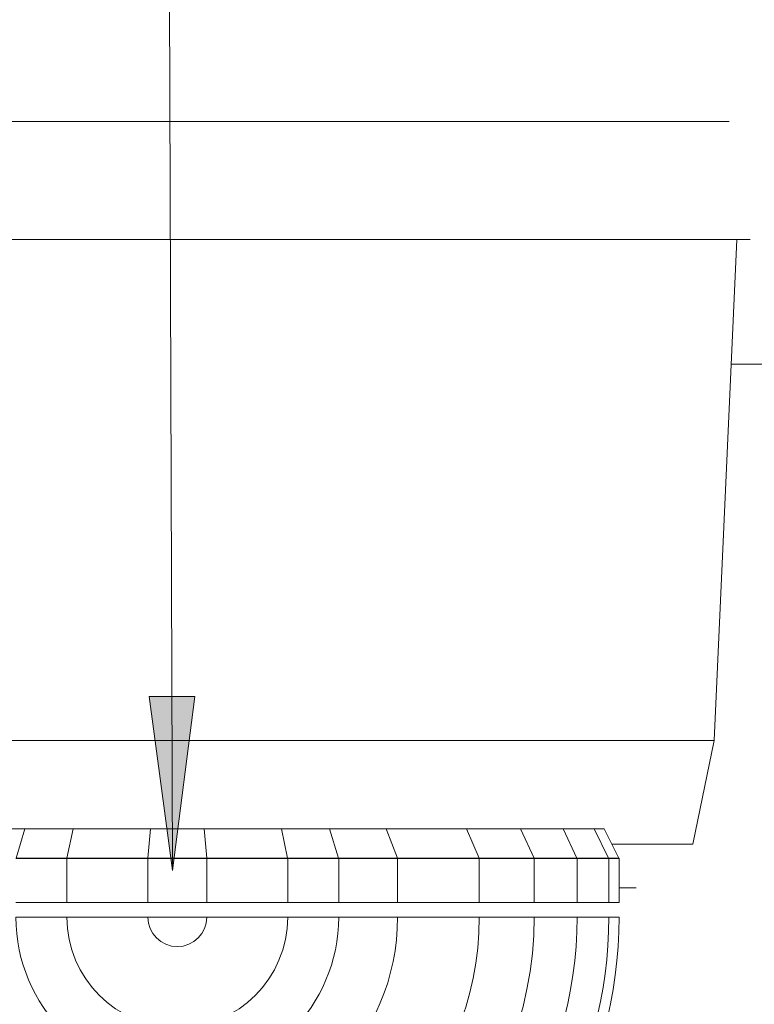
# Model space of a CAD drawing. Header units: metres. Extents: x -10.1 to 50.7, y -18 to 8.5.
# Tile 69 of 109: x 21.771 to 22.088, y 0.324 to 0.749. Entities that reach past the tile are written whole.
import ezdxf

# ---------------------------------------------------------------- set-up
doc = ezdxf.new("R2010")
doc.units = ezdxf.units.M
for name, color, linetype, lineweight in [('A-ANNO-KEYN', 231, 'Continuous', 9), ('A-WALL-PATT', 111, 'Continuous', 35), ('P-SANR-FIXT', 6, 'Continuous', 18)]:
    doc.layers.add(name, color=color, linetype=linetype, lineweight=lineweight)

# ---------------------------------------------------------------- blocks, each defined once
blk = doc.blocks.new('M_Toilet-Domestic-3D - M_Toilet-Domestic-3D-V17-Vista F')
at = {"layer": 'P-SANR-FIXT'}
for p, q in [((13.27328077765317, 0.7048500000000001), (12.95578077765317, 0.7048500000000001)), ((12.95578077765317, 0.6540499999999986), (13.27328077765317, 0.6540499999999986)), ((13.34601714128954, 0.43815), (13.35583077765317, 0.6540499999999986)), ((12.95578077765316, 0.4381499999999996), (13.27328077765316, 0.4381499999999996)), ((13.27328077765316, 0.4381499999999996), (13.34601714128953, 0.4381499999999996)), ((13.33687246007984, 0.3934759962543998), (13.34601714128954, 0.43815)), ((13.0244336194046, 0.40005), (13.04883976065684, 0.40005)), ((13.04498083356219, 0.3873499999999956), (13.04883976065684, 0.40005)), ((13.04883976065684, 0.40005), (13.06963169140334, 0.40005)), ((13.06696549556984, 0.3873499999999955), (13.06963169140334, 0.40005)), ((13.06963169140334, 0.40005), (13.10295045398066, 0.40005)), ((13.10184228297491, 0.3873499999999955), (13.10295045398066, 0.40005)), ((13.10295045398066, 0.40005), (13.12611110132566, 0.40005)), ((13.12721927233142, 0.3873499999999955), (13.12611110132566, 0.40005)), ((13.12611110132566, 0.40005), (13.15942986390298, 0.40005)), ((13.16209605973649, 0.3873499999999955), (13.15942986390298, 0.40005)), ((13.15942986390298, 0.40005), (13.18022179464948, 0.40005)), ((13.18408072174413, 0.3873499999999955), (13.18022179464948, 0.40005)), ((13.18022179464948, 0.40005), (13.20462793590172, 0.40005)), ((13.20947050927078, 0.3873499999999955), (13.20462793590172, 0.40005)), ((13.20462793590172, 0.40005), (13.23923535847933, 0.40005)), ((13.24470474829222, 0.3873499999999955), (13.23923535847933, 0.40005)), ((13.23923535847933, 0.40005), (13.26257773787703, 0.40005)), ((13.26838962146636, 0.3873499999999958), (13.26257773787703, 0.40005)), ((13.26257773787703, 0.40005), (13.28087777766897, 0.40005)), ((13.2868773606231, 0.3873499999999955), (13.28087777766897, 0.40005)), ((13.28087777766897, 0.40005), (13.29432584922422, 0.40005)), ((13.30053876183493, 0.3873499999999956), (13.29432584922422, 0.40005)), ((13.29432584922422, 0.40005), (13.29865652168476, 0.40005)), ((13.304965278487, 0.3873499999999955), (13.29865652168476, 0.40005)), ((13.30205791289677, 0.3934759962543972), (13.33687246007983, 0.3934759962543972)), ((13.06693781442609, 0.3872181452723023), (13.04494076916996, 0.3872181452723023)), ((13.04498083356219, 0.3873499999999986), (13.06693781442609, 0.3873499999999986)), ((13.06693781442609, 0.3873499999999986), (13.10183077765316, 0.3873499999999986)), ((13.10183077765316, 0.3872181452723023), (13.06693781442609, 0.3872181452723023)), ((13.06693781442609, 0.3682999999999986), (13.06693781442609, 0.3872181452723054)), ((13.12723077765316, 0.3872181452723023), (13.10183077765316, 0.3872181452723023)), ((13.10183077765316, 0.3682999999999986), (13.10183077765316, 0.3872181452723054)), ((13.10184228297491, 0.3873499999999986), (13.12721927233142, 0.3873499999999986)), ((13.12723077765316, 0.3873499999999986), (13.16212374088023, 0.3873499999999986)), ((13.16212374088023, 0.3872181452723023), (13.12723077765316, 0.3872181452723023)), ((13.12723077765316, 0.3682999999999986), (13.12723077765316, 0.3872181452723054)), ((13.16212374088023, 0.3873499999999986), (13.18408072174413, 0.3873499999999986)), ((13.18412078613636, 0.3872181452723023), (13.16212374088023, 0.3872181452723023)), ((13.16212374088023, 0.3682999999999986), (13.16212374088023, 0.3872181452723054)), ((13.18412078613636, 0.3873499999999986), (13.20947050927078, 0.3873499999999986)), ((13.20952078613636, 0.3872181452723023), (13.18412078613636, 0.3872181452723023)), ((13.18412078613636, 0.3682999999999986), (13.18412078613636, 0.3872181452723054)), ((13.20952078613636, 0.3873499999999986), (13.24470474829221, 0.3873499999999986)), ((13.24476153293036, 0.3872181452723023), (13.20952078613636, 0.3872181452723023)), ((13.20952078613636, 0.3682999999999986), (13.20952078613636, 0.3872181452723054)), ((13.24476153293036, 0.3873499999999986), (13.26844996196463, 0.3873499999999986)), ((13.26844996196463, 0.3872181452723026), (13.24476153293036, 0.387218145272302)), ((13.24476153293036, 0.3682999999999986), (13.24476153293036, 0.3872181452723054)), ((13.26844996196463, 0.3873499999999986), (13.2868773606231, 0.3873499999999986)), ((13.28693964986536, 0.3872181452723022), (13.26844996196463, 0.3872181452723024)), ((13.26844996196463, 0.3682999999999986), (13.26844996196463, 0.3872181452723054)), ((13.28693964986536, 0.3873499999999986), (13.30053876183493, 0.3873499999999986)), ((13.30060326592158, 0.3872181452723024), (13.28693964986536, 0.3872181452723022)), ((13.28693964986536, 0.3682999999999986), (13.28693964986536, 0.3872181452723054)), ((13.30060326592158, 0.3873499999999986), (13.30503077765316, 0.3873499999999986)), ((13.30503077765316, 0.3872181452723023), (13.30060326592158, 0.3872181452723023)), ((13.30060326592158, 0.3682999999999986), (13.30060326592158, 0.3872181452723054)), ((13.30503077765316, 0.3682999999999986), (13.30503077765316, 0.3873499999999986)), ((13.06693781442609, 0.3682999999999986), (13.04494076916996, 0.3682999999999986)), ((13.10183077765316, 0.3682999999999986), (13.06693781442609, 0.3682999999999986)), ((13.12723077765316, 0.3682999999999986), (13.10183077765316, 0.3682999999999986)), ((13.16212374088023, 0.3682999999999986), (13.12723077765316, 0.3682999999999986)), ((13.18412078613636, 0.3682999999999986), (13.16212374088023, 0.3682999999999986)), ((13.20952078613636, 0.3682999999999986), (13.18412078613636, 0.3682999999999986)), ((13.24476153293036, 0.3682999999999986), (13.20952078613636, 0.3682999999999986)), ((13.26844996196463, 0.3682999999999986), (13.24476153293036, 0.3682999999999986)), ((13.28693964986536, 0.3682999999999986), (13.26844996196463, 0.3682999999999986)), ((13.30060326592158, 0.3682999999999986), (13.28693964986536, 0.3682999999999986)), ((13.30503077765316, 0.3682999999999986), (13.30060326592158, 0.3682999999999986)), ((13.04494076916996, 0.3619499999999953), (13.06693781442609, 0.3619499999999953)), ((13.06693781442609, 0.3619499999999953), (13.10183077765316, 0.3619499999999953)), ((13.10183077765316, 0.3619499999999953), (13.11453077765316, 0.3619499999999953)), ((13.11453077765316, 0.3619499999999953), (13.12723077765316, 0.3619499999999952)), ((13.12723077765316, 0.3619499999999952), (13.16212374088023, 0.3619499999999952)), ((13.16212374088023, 0.3619499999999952), (13.18412078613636, 0.3619499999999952)), ((13.18412078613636, 0.3619499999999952), (13.20952078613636, 0.3619499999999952)), ((13.20952078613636, 0.3619499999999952), (13.24476153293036, 0.3619499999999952)), ((13.24476153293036, 0.3619499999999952), (13.26844996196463, 0.3619499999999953)), ((13.26844996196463, 0.3619499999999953), (13.28693964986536, 0.3619499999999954)), ((13.28693964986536, 0.3619499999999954), (13.30060326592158, 0.3619499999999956)), ((13.30060326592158, 0.3619499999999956), (13.30503077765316, 0.3619499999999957))]:
    blk.add_line(p, q, dxfattribs=at)
at = {"layer": 'P-SANR-FIXT', "flags": 128}
for points in [[(13.35244894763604, 0.7048500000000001), (13.35238562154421, 0.7048500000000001), (13.35219574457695, 0.7048500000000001), (13.35187962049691, 0.7048500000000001), (13.35143775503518, 0.7048500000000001), (13.35087085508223, 0.7048500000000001), (13.35017982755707, 0.7048500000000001), (13.34936577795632, 0.7048500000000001), (13.34843000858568, 0.7048500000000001), (13.34737401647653, 0.7048500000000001), (13.34619949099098, 0.7048500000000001), (13.34490831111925, 0.7048500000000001), (13.3435025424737, 0.7048500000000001), (13.34198443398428, 0.7048500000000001), (13.34035641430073, 0.7048500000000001), (13.33862108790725, 0.7048500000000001), (13.33678123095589, 0.7048500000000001), (13.33483978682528, 0.7048500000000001), (13.33279986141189, 0.7048500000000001), (13.33066471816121, 0.7048500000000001), (13.32843777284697, 0.7048500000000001), (13.32612258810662, 0.7048500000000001), (13.32372286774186, 0.7048500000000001), (13.32124245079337, 0.7048500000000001), (13.31868530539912, 0.7048500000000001), (13.31605552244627, 0.7048500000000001), (13.31335730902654, 0.7048500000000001), (13.31059498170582, 0.7048500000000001), (13.30777295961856, 0.7048500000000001), (13.30489575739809, 0.7048500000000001), (13.30196797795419, 0.7048500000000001), (13.29899430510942, 0.7048500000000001), (13.29597949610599, 0.7048500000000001), (13.29292837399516, 0.7048500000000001), (13.28984581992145, 0.7048500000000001), (13.2867367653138, 0.7048500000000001), (13.28360618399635, 0.7048500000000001), (13.28045908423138, 0.7048500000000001), (13.27730050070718, 0.7048500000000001), (13.27413548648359, 0.7048500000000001), (13.27328077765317, 0.7048500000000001)], [(13.27328077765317, 0.6540499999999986), (13.27681264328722, 0.6540499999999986), (13.28033885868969, 0.6540499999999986), (13.28385378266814, 0.6540499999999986), (13.28735179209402, 0.6540499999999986), (13.29082729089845, 0.6540499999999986), (13.29427471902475, 0.6540499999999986), (13.29768856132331, 0.6540499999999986), (13.30106335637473, 0.6540499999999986), (13.30439370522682, 0.6540499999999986), (13.30767428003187, 0.6540499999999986), (13.31089983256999, 0.6540499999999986), (13.31406520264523, 0.6540499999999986), (13.31716532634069, 0.6540499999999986), (13.32019524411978, 0.6540499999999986), (13.32315010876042, 0.6540499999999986), (13.3260251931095, 0.6540499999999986), (13.3288158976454, 0.6540499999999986), (13.33151775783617, 0.6540499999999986), (13.33412645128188, 0.6540499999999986), (13.3366378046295, 0.6540499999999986), (13.3390478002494, 0.6540499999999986), (13.34135258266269, 0.6540499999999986), (13.34354846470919, 0.6540499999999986), (13.34563193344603, 0.6540499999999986), (13.34759965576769, 0.6540499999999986), (13.34944848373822, 0.6540499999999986), (13.35117545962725, 0.6540499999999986), (13.35277782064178, 0.6540499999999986), (13.35425300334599, 0.6540499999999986), (13.35559864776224, 0.6540499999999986), (13.35681260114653, 0.6540499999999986), (13.35789292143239, 0.6540499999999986), (13.35883788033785, 0.6540499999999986), (13.35964596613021, 0.6540499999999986), (13.3603158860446, 0.6540499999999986), (13.36084656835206, 0.6540499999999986), (13.36123716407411, 0.6540499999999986), (13.36148704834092, 0.6540499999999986), (13.36159582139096, 0.6540499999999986), (13.36160096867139, 0.6540499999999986)], [(13.30527607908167, 0.3746499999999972), (13.30614624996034, 0.3746499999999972), (13.30696384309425, 0.3746499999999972), (13.30772755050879, 0.3746499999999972), (13.30843615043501, 0.3746499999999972), (13.3090885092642, 0.3746499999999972), (13.30968358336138, 0.3746499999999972), (13.31022042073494, 0.3746499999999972), (13.31069816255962, 0.3746499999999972), (13.31111604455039, 0.3746499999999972), (13.31147339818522, 0.3746499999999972), (13.31176965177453, 0.3746499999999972), (13.31200433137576, 0.3746499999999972), (13.31217706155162, 0.3746499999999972), (13.31228756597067, 0.3746499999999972), (13.31233566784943, 0.3746499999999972), (13.3123379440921, 0.3746499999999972)]]:
    blk.add_lwpolyline(points, dxfattribs=at)
at = {"layer": 'P-SANR-FIXT'}
for centre, radius, start, end in [((13.11453077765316, 0.3619499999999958), 0.1539191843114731, 180.0000000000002, 1.017777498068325e-13), ((13.11453077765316, 0.3619499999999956), 0.1302307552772, 180.0000000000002, 1.017777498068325e-13), ((13.11453077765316, 0.3619499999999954), 0.0949900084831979, 180.0000000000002, 1.017777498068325e-13), ((13.11453077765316, 0.3619499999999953), 0.0695900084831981, 180.0000000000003, 1.017777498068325e-13), ((13.11453077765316, 0.3619499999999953), 0.04759296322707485, 180.0000000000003, 1.017777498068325e-13), ((13.11453077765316, 0.3619499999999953), 0.0127000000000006, 180.0000000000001, 5.088887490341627e-14), ((13.11453077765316, 0.3619499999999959), 0.1724088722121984, 294.3226458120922, 8.587497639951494e-14), ((13.11453077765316, 0.3619499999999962), 0.1860724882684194, 300.6272008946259, 8.905553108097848e-14), ((13.11453077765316, 0.3619499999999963), 0.1905000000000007, 300.3809952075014, 1.017777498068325e-13)]:
    blk.add_arc(centre, radius, start, end, dxfattribs=at)

msp = doc.modelspace()

# ---------------------------------------------------------------- hatches: boundary and pattern name
at = {"layer": 'A-ANNO-KEYN'}
msp.add_hatch(color=256, dxfattribs=at).paths.add_polyline_path([(21.83723978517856, 0.3820883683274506), (21.8468702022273, 0.4571200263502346), (21.82712243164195, 0.4570559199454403)], flags=0)
at = {"layer": 'A-WALL-PATT', "lineweight": 18}
h = msp.add_hatch(dxfattribs=at)
h.set_pattern_fill('FP_16', color=256, style=0, pattern_type=2)
h.set_pattern_definition([(0, (16.865, -0.3), (0, 0.3), []), (90, (16.865, -0.3), (-0.6, 3.673940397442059e-17), [])])
h.paths.add_polyline_path([(23.9987387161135, 0), (24.32320312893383, 0), (24.32320312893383, 1.8), (23.36320312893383, 1.8), (23.36335982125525, 0.7046820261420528), (23.40478809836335, 0.7010575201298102), (23.40728873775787, 0.707942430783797), (23.41750516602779, 0.7079224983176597), (23.42051702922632, 0.6996814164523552), (23.46776617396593, 0.6955299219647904), (23.47422191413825, 0.6918026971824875), (23.47678930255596, 0.6844733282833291), (23.47685468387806, 0.6594932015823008), (23.47683988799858, 0.4307508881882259), (23.47678577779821, 0.415683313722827), (23.47422191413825, 0.4086391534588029), (23.46772998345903, 0.4048910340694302), (23.46483881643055, 0.4043709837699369), (23.46473628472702, 0.389999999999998), (23.4474576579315, 0.389999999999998), (23.44745515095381, 0.3163820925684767), (23.38473720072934, 0.3163820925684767), (23.38473705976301, 0.389999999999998), (23.36737796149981, 0.389999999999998), (23.36737796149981, 0.3961113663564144), (23.36320312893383, 0.3956382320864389), (23.36320312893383, 0.1999999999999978), (23.34320312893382, 0.2002216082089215), (23.34320312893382, 1.8), (22.37945312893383, 1.8), (22.37960982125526, 0.7146820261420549), (22.42103809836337, 0.7110575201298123), (22.42353873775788, 0.7179424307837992), (22.4337551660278, 0.7179224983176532), (22.43676702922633, 0.7096814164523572), (22.48401617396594, 0.7055299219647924), (22.49057458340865, 0.7015379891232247), (22.49303577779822, 0.6947585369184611), (22.49310468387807, 0.669493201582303), (22.49308988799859, 0.440750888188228), (22.49303577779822, 0.425683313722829), (22.49047191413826, 0.418639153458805), (22.48397998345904, 0.4148910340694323), (22.48108881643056, 0.4143709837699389), (22.48098628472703, 0.4), (22.46370765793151, 0.4), (22.46370515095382, 0.3263820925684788), (22.40098720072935, 0.3263820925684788), (22.40098630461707, 0.4), (22.38362796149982, 0.4), (22.38362796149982, 0.4061113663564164), (22.37945312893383, 0.4056382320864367), (22.37945312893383, 0), (22.71530046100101, 0), (22.7368887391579, 0.197892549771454), (22.72331170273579, 0.2063749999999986), (22.70673923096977, 0.219358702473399), (22.69047279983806, 0.2356251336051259), (22.67628567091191, 0.2537336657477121), (22.6634586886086, 0.2754778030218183), (22.65445295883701, 0.2959719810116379), (22.64790550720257, 0.3174199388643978), (22.6439207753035, 0.3395214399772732), (22.64256409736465, 0.3619499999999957), (23.02356409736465, 0.3619499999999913), (23.02217513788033, 0.3389877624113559), (23.01777990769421, 0.3155625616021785), (23.01118469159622, 0.2943977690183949), (23.00174347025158, 0.2734202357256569), (22.98984252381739, 0.2537336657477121), (22.97565539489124, 0.2356251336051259), (22.95938896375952, 0.219358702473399), (22.94128043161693, 0.2051715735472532), (22.9292394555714, 0.1978925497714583), (22.95082770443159, 2.685530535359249e-07), (23.69321082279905, 2.685530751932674e-07), (23.71479907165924, 0.1978925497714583), (23.70122203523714, 0.2063749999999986), (23.68464956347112, 0.219358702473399), (23.6683831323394, 0.2356251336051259), (23.65419600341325, 0.2537336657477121), (23.64136902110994, 0.2754778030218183), (23.63236329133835, 0.2959719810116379), (23.62581583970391, 0.3174199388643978), (23.62183110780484, 0.3395214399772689), (23.62047442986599, 0.3619499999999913), (24.00147442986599, 0.3619499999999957), (24.00008547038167, 0.3389877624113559), (23.99569024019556, 0.3155625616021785), (23.98891587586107, 0.2939997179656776), (23.97965380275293, 0.2734202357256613), (23.96775285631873, 0.2537336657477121), (23.95356572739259, 0.2356251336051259), (23.93729929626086, 0.219358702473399), (23.91722852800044, 0.2039853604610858), (23.90714978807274, 0.1978925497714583), (23.92873806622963, 0)], flags=0)
h.paths.add_polyline_path([(25.13988134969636, 0), (25.3081531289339, 0), (25.3081531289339, 1.8), (24.34320312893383, 1.8), (24.34335982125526, 0.7046820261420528), (24.38478809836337, 0.7010575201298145), (24.38728873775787, 0.707942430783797), (24.3975051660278, 0.7079224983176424), (24.40051702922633, 0.6996814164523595), (24.44776617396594, 0.6955299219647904), (24.45422191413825, 0.6918026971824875), (24.45678930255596, 0.6844733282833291), (24.45685667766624, 0.6578046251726), (24.45683988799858, 0.4307508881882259), (24.45678577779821, 0.415683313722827), (24.45422191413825, 0.4086391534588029), (24.44704475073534, 0.4048310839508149), (24.44483881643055, 0.4043709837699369), (24.44473628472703, 0.389999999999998), (24.42745765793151, 0.389999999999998), (24.42745515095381, 0.3163820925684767), (24.36473720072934, 0.3163820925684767), (24.36473705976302, 0.389999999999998), (24.34737796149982, 0.389999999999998), (24.34737796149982, 0.3961113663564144), (24.34320312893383, 0.3956382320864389), (24.34320312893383, 0), (24.67321082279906, 2.685530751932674e-07), (24.69479907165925, 0.1978925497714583), (24.68275809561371, 0.2051715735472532), (24.66464956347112, 0.219358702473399), (24.6483831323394, 0.2356251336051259), (24.63419600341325, 0.2537336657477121), (24.62136902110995, 0.2754778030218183), (24.61236329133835, 0.2959719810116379), (24.60581583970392, 0.3174199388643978), (24.60183110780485, 0.3395214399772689), (24.600474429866, 0.3619499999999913), (24.98147442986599, 0.3619499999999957), (24.98008547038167, 0.3389877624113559), (24.97569024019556, 0.3155625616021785), (24.96891587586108, 0.293999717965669), (24.95965380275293, 0.2734202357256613), (24.94775285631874, 0.2537336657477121), (24.93356572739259, 0.2356251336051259), (24.91729929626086, 0.219358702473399), (24.89919076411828, 0.2051715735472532), (24.88714978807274, 0.1978925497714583), (24.90873806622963, 0), (24.97686097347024, 0)], flags=0)
h.paths.add_polyline_path([(21.9536140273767, 0.0317506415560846), (21.95361409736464, 0.03174999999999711), (21.9526391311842, 0.04712128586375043)], flags=0)
h.paths.add_polyline_path([(21.38937045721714, 0), (21.721550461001, 0), (21.74313873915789, 0.1978925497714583), (21.72956170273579, 0.2063749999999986), (21.71298923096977, 0.219358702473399), (21.69672279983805, 0.2356251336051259), (21.6825356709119, 0.2537336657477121), (21.66970868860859, 0.2754778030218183), (21.660702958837, 0.2959719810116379), (21.65394182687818, 0.3185859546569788), (21.65017077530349, 0.3395214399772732), (21.64881409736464, 0.3619499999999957), (22.02981409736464, 0.3619499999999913), (22.02842513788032, 0.3389877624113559), (22.02402990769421, 0.3155625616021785), (22.01743469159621, 0.2943977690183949), (22.00799347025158, 0.2734202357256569), (21.9955476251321, 0.2530381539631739), (21.98190539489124, 0.2356251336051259), (21.96563896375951, 0.219358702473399), (21.94753043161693, 0.2051715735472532), (21.93548945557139, 0.1978925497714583), (21.95707770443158, 2.685530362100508e-07), (22.35945312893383, 0), (22.35945312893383, 1.8), (21.38937045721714, 1.8), (21.38937045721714, 0.05999217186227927)], flags=0)
h.paths.add_polyline_path([(26.27937045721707, 0), (26.27937045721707, 1.8), (25.3281531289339, 1.8), (25.32829078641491, 0.7046836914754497), (25.36973809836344, 0.7010575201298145), (25.37223873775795, 0.707942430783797), (25.38245516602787, 0.7079224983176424), (25.3854670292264, 0.6996814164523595), (25.43271617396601, 0.6955299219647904), (25.43917191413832, 0.6918026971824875), (25.44173930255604, 0.6844733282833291), (25.44180667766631, 0.6578046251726), (25.44178988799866, 0.4307508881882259), (25.44173577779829, 0.415683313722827), (25.43917191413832, 0.4086391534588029), (25.43267998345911, 0.4048910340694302), (25.42978881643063, 0.4043709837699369), (25.4296862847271, 0.389999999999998), (25.41240765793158, 0.389999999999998), (25.41240515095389, 0.3163820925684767), (25.34968720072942, 0.3163820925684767), (25.34968705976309, 0.389999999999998), (25.33232796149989, 0.389999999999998), (25.33232796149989, 0.3961113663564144), (25.3281531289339, 0.3956382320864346), (25.3281531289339, 0), (25.65816082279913, 2.685530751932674e-07), (25.67974907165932, 0.1978925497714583), (25.66770809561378, 0.2051715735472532), (25.64876264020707, 0.2201956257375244), (25.63333313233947, 0.2356251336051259), (25.61914600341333, 0.2537336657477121), (25.60631902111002, 0.2754778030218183), (25.59731329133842, 0.2959719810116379), (25.59055215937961, 0.3185859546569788), (25.58678110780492, 0.3395214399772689), (25.58542442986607, 0.3619499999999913), (25.96642442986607, 0.3619499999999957), (25.96503547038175, 0.3389877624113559), (25.96064024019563, 0.3155625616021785), (25.95386587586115, 0.2939997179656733), (25.944603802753, 0.2734202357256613), (25.93270285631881, 0.2537336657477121), (25.91851572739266, 0.2356251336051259), (25.90224929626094, 0.219358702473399), (25.88414076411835, 0.2051715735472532), (25.87209978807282, 0.1978925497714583), (25.8936880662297, 0), (26.27841966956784, 0)], flags=0)
h.paths.add_polyline_path([(23.19073862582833, 0.04993407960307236), (23.18620536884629, 0.05011800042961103), (23.17434163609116, 0.05112322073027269), (23.16417034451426, 0.05327328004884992), (23.14637230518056, 0.06146131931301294), (23.1417157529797, 0.0643843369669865), (23.13110384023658, 0.07251268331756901), (23.11760554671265, 0.08743894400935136), (23.11026719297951, 0.09894788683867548), (23.10353105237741, 0.1127949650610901), (23.10018815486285, 0.1228207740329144), (23.09692148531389, 0.1377650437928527), (23.09521283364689, 0.1525704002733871), (23.09537891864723, 0.1600421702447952), (23.09663548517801, 0.1824172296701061), (23.09979665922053, 0.1964848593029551), (23.104342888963, 0.2094049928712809), (23.11201644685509, 0.2243277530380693), (23.11944607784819, 0.2350408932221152), (23.13180782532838, 0.2474698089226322), (23.14241223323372, 0.2629468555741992), (23.14487854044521, 0.2679446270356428), (23.14808419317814, 0.2749214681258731), (23.15233196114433, 0.2866363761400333), (23.15617547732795, 0.3015095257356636), (23.15847610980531, 0.3142065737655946), (23.15938513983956, 0.3324965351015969), (23.15938513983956, 0.5074965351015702), (23.15719833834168, 0.5074965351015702), (23.15728862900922, 0.5538922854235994), (23.15719833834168, 0.5571258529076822), (23.15719833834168, 0.6224762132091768), (23.14963934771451, 0.6230690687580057), (23.14131720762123, 0.6242782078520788), (23.13493140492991, 0.6258539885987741), (23.13073990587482, 0.6279439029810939), (23.12954792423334, 0.6296582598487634), (23.12958168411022, 0.642389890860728), (23.13007760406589, 0.645197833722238), (23.13407050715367, 0.6508326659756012), (23.14881996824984, 0.6687132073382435), (23.15350101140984, 0.6708855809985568), (23.15706343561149, 0.6716104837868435), (23.16325928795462, 0.6723649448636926), (23.17362613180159, 0.6724567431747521), (23.18015091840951, 0.6719458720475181), (23.18449086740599, 0.6712288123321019), (23.18801595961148, 0.6701305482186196), (23.19129311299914, 0.668099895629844), (23.1968783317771, 0.6613138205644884), (23.20901542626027, 0.6461615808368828), (23.2098867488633, 0.642386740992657), (23.21009708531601, 0.6409411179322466), (23.20991361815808, 0.6296582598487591), (23.20854442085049, 0.6276890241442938), (23.2045301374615, 0.6258539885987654), (23.19814433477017, 0.6242782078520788), (23.18982219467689, 0.6230690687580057), (23.18219833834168, 0.6223089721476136), (23.18194227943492, 0.5479560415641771), (23.18187719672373, 0.5417229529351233), (23.18219833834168, 0.5074965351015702), (23.17935773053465, 0.5074965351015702), (23.1791490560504, 0.3292026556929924), (23.17789948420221, 0.3109486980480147), (23.17487047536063, 0.2933892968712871), (23.1705098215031, 0.2779435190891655), (23.16284732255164, 0.2604335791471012), (23.15645957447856, 0.2484662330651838), (23.14824193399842, 0.2362366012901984), (23.13287332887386, 0.2197593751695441), (23.12677849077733, 0.2100133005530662), (23.12222694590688, 0.2004214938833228), (23.11647823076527, 0.1809745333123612), (23.11489625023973, 0.1664500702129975), (23.11489625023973, 0.1528983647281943), (23.11796406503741, 0.1331459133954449), (23.12163945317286, 0.121199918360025), (23.12698119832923, 0.1092277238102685), (23.13496998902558, 0.09764539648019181), (23.14341797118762, 0.08825729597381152), (23.15589646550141, 0.07851515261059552), (23.1711499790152, 0.0718413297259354), (23.18921261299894, 0.06994222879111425), (23.19390883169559, 0.07137676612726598), (23.19812404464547, 0.07551516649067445), (23.20149911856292, 0.08109427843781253), (23.20283021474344, 0.08386294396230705), (23.20396135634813, 0.09426315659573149), (23.20401438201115, 0.1129854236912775), (23.20409198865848, 0.1266933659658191), (23.20396012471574, 0.1460356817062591), (23.19632656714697, 0.149925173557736), (23.1896896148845, 0.1565621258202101), (23.18542842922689, 0.1649251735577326), (23.18396012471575, 0.1741956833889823), (23.18542842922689, 0.183466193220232), (23.1896896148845, 0.1918292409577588), (23.19632656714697, 0.1984661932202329), (23.2046896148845, 0.2027273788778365), (23.21396012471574, 0.2041956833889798), (23.22323063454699, 0.2027273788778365), (23.23159368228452, 0.1984661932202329), (23.23823063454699, 0.1918292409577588), (23.2424918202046, 0.183466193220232), (23.24396012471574, 0.1741956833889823), (23.2424918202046, 0.1649251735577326), (23.23823063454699, 0.1565621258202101), (23.23159368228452, 0.149925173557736), (23.22391066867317, 0.1460104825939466), (23.22394642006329, 0.09797309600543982), (23.22374160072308, 0.09238955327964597), (23.22266927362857, 0.08340616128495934), (23.22045477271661, 0.07568553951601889), (23.21519210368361, 0.06510243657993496), (23.209987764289, 0.05895107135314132), (23.20401438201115, 0.05456887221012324), (23.19804164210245, 0.05175435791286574), (23.19074037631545, 0.04993451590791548)], flags=0)
h.paths.add_polyline_path([(24.1544886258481, 0.04993407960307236), (24.14995536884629, 0.05011800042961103), (24.13809163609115, 0.05112322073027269), (24.12792034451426, 0.05327328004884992), (24.11012230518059, 0.06146131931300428), (24.1054657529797, 0.0643843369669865), (24.09485384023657, 0.07251268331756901), (24.08135554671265, 0.08743894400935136), (24.07401719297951, 0.09894788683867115), (24.06728105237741, 0.1127949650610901), (24.06345884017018, 0.1249774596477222), (24.06052518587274, 0.1390327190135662), (24.05896283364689, 0.1525704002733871), (24.05912891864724, 0.1600421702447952), (24.060385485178, 0.1824172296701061), (24.06354665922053, 0.1964848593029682), (24.068092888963, 0.2094049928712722), (24.07576644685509, 0.2243277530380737), (24.08319607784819, 0.2350408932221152), (24.09555782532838, 0.2474698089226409), (24.10616223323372, 0.2629468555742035), (24.10862854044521, 0.2679446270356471), (24.11249275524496, 0.2766164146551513), (24.11608196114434, 0.2866363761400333), (24.11992547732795, 0.3015095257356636), (24.1222261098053, 0.3142065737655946), (24.12313513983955, 0.3324965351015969), (24.12313513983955, 0.5074965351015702), (24.12094833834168, 0.5074965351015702), (24.12103862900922, 0.5538922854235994), (24.12094833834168, 0.5571258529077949), (24.12094833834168, 0.6224762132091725), (24.11137969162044, 0.6233610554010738), (24.10506720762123, 0.6242782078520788), (24.09868140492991, 0.6258539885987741), (24.09448990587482, 0.6279439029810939), (24.09329792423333, 0.6296582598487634), (24.09333168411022, 0.6423898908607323), (24.09382760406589, 0.645197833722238), (24.09782050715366, 0.6508326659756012), (24.11256996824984, 0.6687132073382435), (24.11725101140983, 0.6708855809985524), (24.12100399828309, 0.6716389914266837), (24.12629969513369, 0.6723387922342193), (24.1373761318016, 0.6724567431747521), (24.14390091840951, 0.6719458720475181), (24.14824086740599, 0.6712288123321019), (24.15176595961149, 0.6701305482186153), (24.15504311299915, 0.668099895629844), (24.1606283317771, 0.6613138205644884), (24.17276542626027, 0.6461615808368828), (24.17363674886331, 0.642386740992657), (24.17384708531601, 0.6409411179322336), (24.17366361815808, 0.6296582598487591), (24.17229442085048, 0.6276890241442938), (24.1682801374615, 0.6258539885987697), (24.16175909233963, 0.6242585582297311), (24.15357219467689, 0.6230690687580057), (24.14594833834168, 0.6223089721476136), (24.14569227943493, 0.5479560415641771), (24.14562719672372, 0.5417229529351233), (24.14594833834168, 0.5074965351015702), (24.14310773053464, 0.5074965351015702), (24.1428990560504, 0.3292026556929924), (24.14164948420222, 0.3109486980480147), (24.13862047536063, 0.2933892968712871), (24.13425982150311, 0.2779435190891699), (24.12659732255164, 0.2604335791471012), (24.12020957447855, 0.2484662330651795), (24.11199193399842, 0.2362366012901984), (24.09662332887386, 0.2197593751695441), (24.09052849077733, 0.2100133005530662), (24.08597694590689, 0.2004214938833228), (24.08022823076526, 0.1809745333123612), (24.07864625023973, 0.1664500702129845), (24.07864625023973, 0.1528983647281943), (24.0817140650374, 0.1331459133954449), (24.08538945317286, 0.1211999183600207), (24.09073119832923, 0.1092277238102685), (24.09871998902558, 0.09764539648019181), (24.10716797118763, 0.08825729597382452), (24.11964646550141, 0.07851515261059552), (24.1348999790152, 0.0718413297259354), (24.15296261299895, 0.06994222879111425), (24.1576588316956, 0.07137676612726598), (24.16187404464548, 0.07551516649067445), (24.16524911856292, 0.08109427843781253), (24.16658021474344, 0.08386294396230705), (24.16771135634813, 0.09426315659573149), (24.16778120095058, 0.1115949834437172), (24.16784198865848, 0.1266933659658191), (24.16771012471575, 0.1460356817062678), (24.16007656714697, 0.149925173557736), (24.1534396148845, 0.1565621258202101), (24.14917842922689, 0.1649251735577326), (24.14771012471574, 0.1741956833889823), (24.14917842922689, 0.183466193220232), (24.1534396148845, 0.1918292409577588), (24.16007656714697, 0.1984661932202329), (24.1684396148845, 0.2027273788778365), (24.17771012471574, 0.2041956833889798), (24.18698063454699, 0.2027273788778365), (24.19534368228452, 0.1984661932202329), (24.20198063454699, 0.1918292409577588), (24.2062418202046, 0.1834661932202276), (24.20771012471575, 0.1741956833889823), (24.2062418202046, 0.1649251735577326), (24.20198063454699, 0.1565621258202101), (24.19534368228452, 0.149925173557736), (24.18766066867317, 0.1460104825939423), (24.18769642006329, 0.09797309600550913), (24.18749160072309, 0.09238955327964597), (24.18641927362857, 0.08340616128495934), (24.18420477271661, 0.07568553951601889), (24.17879336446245, 0.06492663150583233), (24.17373776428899, 0.05895107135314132), (24.16786313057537, 0.05461540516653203), (24.16175909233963, 0.05174624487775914), (24.15449037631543, 0.04993451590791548)], flags=0)
h.paths.add_polyline_path([(26.1180036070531, 0.04993407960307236), (26.11490536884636, 0.0501180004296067), (26.10304163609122, 0.05112322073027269), (26.09287034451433, 0.05327328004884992), (26.07507230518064, 0.06146131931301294), (26.07041575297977, 0.0643843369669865), (26.05980384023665, 0.07251268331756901), (26.04630554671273, 0.08743894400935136), (26.03896719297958, 0.09894788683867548), (26.03223105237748, 0.1127949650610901), (26.02840884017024, 0.1249774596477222), (26.02547518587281, 0.1390327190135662), (26.02391283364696, 0.1525704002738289), (26.02407891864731, 0.1600421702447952), (26.02533548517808, 0.1824172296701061), (26.0284966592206, 0.1964848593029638), (26.03304288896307, 0.2094049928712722), (26.04071644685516, 0.2243277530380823), (26.04814607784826, 0.2350408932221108), (26.06050782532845, 0.2474698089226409), (26.07111223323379, 0.2629468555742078), (26.07357854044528, 0.2679446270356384), (26.07744275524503, 0.2766164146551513), (26.0810319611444, 0.2866363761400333), (26.08487547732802, 0.3015095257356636), (26.08717610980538, 0.3142065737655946), (26.08808513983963, 0.3324965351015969), (26.08808513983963, 0.5074965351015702), (26.08589833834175, 0.5074965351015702), (26.08598862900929, 0.5538922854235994), (26.08589833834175, 0.5571258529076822), (26.08589833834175, 0.6224762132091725), (26.07632969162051, 0.6233610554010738), (26.07001720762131, 0.6242782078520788), (26.06363140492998, 0.6258539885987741), (26.05943990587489, 0.6279439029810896), (26.05824792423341, 0.6296582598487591), (26.05828168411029, 0.6423898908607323), (26.05877760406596, 0.645197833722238), (26.06277050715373, 0.6508326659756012), (26.07751996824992, 0.6687132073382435), (26.08220101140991, 0.6708855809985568), (26.08576343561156, 0.6716104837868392), (26.09159903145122, 0.6723516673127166), (26.10232613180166, 0.6724567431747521), (26.10885091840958, 0.6719458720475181), (26.11319086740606, 0.6712288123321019), (26.11671595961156, 0.6701305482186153), (26.11999311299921, 0.668099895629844), (26.12557833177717, 0.6613138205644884), (26.13771542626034, 0.6461615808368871), (26.13858674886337, 0.6423867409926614), (26.13879708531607, 0.6409411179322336), (26.13861361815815, 0.6296582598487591), (26.13724442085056, 0.6276890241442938), (26.13323013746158, 0.6258539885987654), (26.12684433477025, 0.6242782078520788), (26.1180036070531, 0.6230283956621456), (26.11089833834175, 0.6223089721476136), (26.11064227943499, 0.5479560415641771), (26.1105771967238, 0.5417229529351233), (26.11089833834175, 0.5074965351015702), (26.10805773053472, 0.5074965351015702), (26.10784905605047, 0.3292026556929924), (26.10659948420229, 0.3109486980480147), (26.1035704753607, 0.2933892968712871), (26.09920982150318, 0.2779435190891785), (26.09154732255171, 0.2604335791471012), (26.08515957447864, 0.2484662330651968), (26.07694193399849, 0.2362366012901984), (26.06157332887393, 0.2197593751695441), (26.0554784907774, 0.2100133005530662), (26.05092694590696, 0.2004214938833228), (26.04517823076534, 0.1809745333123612), (26.0435962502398, 0.1664500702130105), (26.0435962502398, 0.1528983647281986), (26.04666406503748, 0.1331459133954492), (26.05033945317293, 0.121199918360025), (26.0556811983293, 0.1092277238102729), (26.06366998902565, 0.09764539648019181), (26.0721179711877, 0.08825729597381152), (26.08459646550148, 0.07851515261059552), (26.09984997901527, 0.0718413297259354), (26.1180036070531, 0.06996578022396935), (26.12260883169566, 0.07137676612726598), (26.12682404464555, 0.07551516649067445), (26.13019911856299, 0.08109427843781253), (26.13153021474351, 0.08386294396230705), (26.1326613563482, 0.09426315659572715), (26.13273120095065, 0.1115949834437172), (26.13279198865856, 0.1266933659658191), (26.13266012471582, 0.1460356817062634), (26.12502656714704, 0.149925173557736), (26.1180036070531, 0.1573197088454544), (26.11412842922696, 0.1649251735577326), (26.11266012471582, 0.1741956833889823), (26.11412842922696, 0.183466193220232), (26.11838961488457, 0.1918292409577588), (26.12502656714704, 0.1984661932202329), (26.13338961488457, 0.2027273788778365), (26.14266012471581, 0.2041956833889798), (26.15193063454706, 0.2027273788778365), (26.16029368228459, 0.1984661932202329), (26.16693063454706, 0.1918292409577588), (26.17119182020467, 0.183466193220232), (26.17266012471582, 0.1741956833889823), (26.17119182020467, 0.1649251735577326), (26.16693063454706, 0.1565621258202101), (26.16029368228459, 0.149925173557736), (26.15261066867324, 0.1460104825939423), (26.15264642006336, 0.09797309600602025), (26.15244160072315, 0.0923895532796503), (26.15136927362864, 0.08340616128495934), (26.14915477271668, 0.07568553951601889), (26.14374336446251, 0.06492663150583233), (26.13868776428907, 0.05895107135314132), (26.13281313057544, 0.05461540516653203), (26.12674164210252, 0.05175435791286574), (26.12035066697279, 0.04993451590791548)], flags=0)
h.paths.add_polyline_path([(22.18513703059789, 0.04993407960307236), (22.18245536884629, 0.0501180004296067), (22.17059163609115, 0.05112322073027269), (22.16042034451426, 0.05327328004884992), (22.14262230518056, 0.06146131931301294), (22.1379657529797, 0.0643843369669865), (22.12735384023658, 0.07251268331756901), (22.11385554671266, 0.08743894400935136), (22.10651719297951, 0.09894788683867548), (22.09978105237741, 0.1127949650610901), (22.09595884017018, 0.1249774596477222), (22.09302518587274, 0.1390327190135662), (22.09146283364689, 0.1525704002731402), (22.09162891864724, 0.1600421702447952), (22.09288548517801, 0.1824172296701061), (22.09604665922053, 0.1964848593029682), (22.100592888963, 0.2094049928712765), (22.1082664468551, 0.2243277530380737), (22.11569607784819, 0.2350408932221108), (22.12805782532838, 0.2474698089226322), (22.13866223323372, 0.2629468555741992), (22.14112854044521, 0.2679446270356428), (22.14433419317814, 0.2749214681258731), (22.14858196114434, 0.2866363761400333), (22.15242547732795, 0.3015095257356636), (22.15472610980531, 0.3142065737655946), (22.15563513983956, 0.3324965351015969), (22.15563513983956, 0.5074965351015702), (22.15344833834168, 0.5074965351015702), (22.15353862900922, 0.5538922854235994), (22.15344833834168, 0.5571258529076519), (22.15344833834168, 0.6224762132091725), (22.14387969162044, 0.6233610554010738), (22.13756720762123, 0.6242782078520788), (22.13118140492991, 0.6258539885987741), (22.12698990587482, 0.6279439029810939), (22.12579792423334, 0.6296582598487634), (22.12583168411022, 0.6423898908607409), (22.12632760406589, 0.645197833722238), (22.13032050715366, 0.6508326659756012), (22.14506996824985, 0.6687132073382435), (22.14975101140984, 0.6708855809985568), (22.15331343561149, 0.6716104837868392), (22.15914903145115, 0.6723516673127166), (22.16987613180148, 0.6724567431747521), (22.17640091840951, 0.6719458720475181), (22.180740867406, 0.6712288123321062), (22.18426595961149, 0.6701305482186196), (22.18754311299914, 0.668099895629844), (22.19312833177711, 0.6613138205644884), (22.20526542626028, 0.6461615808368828), (22.20616361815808, 0.6422020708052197), (22.20634708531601, 0.6409411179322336), (22.20616361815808, 0.6296582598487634), (22.20479442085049, 0.6276890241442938), (22.20078013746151, 0.6258539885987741), (22.19439433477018, 0.6242782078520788), (22.18513703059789, 0.622995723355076), (22.17844833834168, 0.6223089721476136), (22.17825796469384, 0.550308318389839), (22.17812719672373, 0.5417229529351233), (22.17844833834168, 0.5074965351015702), (22.17560773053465, 0.5074965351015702), (22.1753990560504, 0.3292026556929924), (22.17414948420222, 0.3109486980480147), (22.17112047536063, 0.2933892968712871), (22.1667598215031, 0.2779435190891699), (22.15909732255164, 0.2604335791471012), (22.15270957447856, 0.2484662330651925), (22.14449193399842, 0.2362366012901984), (22.12912332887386, 0.2197593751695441), (22.12302849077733, 0.2100133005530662), (22.11847694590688, 0.2004214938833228), (22.11272823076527, 0.1809745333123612), (22.11114625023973, 0.1664500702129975), (22.11114625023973, 0.15289836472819), (22.11421406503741, 0.1331459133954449), (22.11788945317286, 0.121199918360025), (22.12323119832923, 0.1092277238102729), (22.13121998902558, 0.09764539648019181), (22.13966797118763, 0.08825729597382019), (22.15214646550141, 0.07851515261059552), (22.16739997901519, 0.0718413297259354), (22.18546261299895, 0.06994222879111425), (22.1901588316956, 0.07137676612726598), (22.19437404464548, 0.07551516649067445), (22.19774911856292, 0.08109427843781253), (22.19908021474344, 0.08386294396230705), (22.20021135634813, 0.09426315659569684), (22.20028120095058, 0.1115949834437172), (22.20034198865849, 0.1266933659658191), (22.20021012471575, 0.1460356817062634), (22.19257656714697, 0.149925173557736), (22.1859396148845, 0.1565621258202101), (22.18167842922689, 0.1649251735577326), (22.18021012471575, 0.1741956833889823), (22.18167842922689, 0.183466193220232), (22.1859396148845, 0.1918292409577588), (22.19257656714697, 0.1984661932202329), (22.20093961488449, 0.2027273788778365), (22.21021012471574, 0.2041956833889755), (22.21948063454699, 0.2027273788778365), (22.22784368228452, 0.1984661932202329), (22.23448063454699, 0.1918292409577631), (22.2387418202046, 0.183466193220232), (22.24021012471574, 0.1741956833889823), (22.2387418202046, 0.1649251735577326), (22.23448063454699, 0.1565621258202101), (22.22784368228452, 0.149925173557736), (22.22016066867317, 0.1460104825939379), (22.22019642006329, 0.09797309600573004), (22.21999160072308, 0.0923895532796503), (22.21891927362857, 0.08340616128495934), (22.21670477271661, 0.07568553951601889), (22.21144210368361, 0.06510243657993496), (22.20551457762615, 0.05838470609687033), (22.20036313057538, 0.05461540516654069), (22.19429164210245, 0.05175435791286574), (22.18790066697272, 0.04993451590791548), (22.18535773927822, 0.04993407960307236)], flags=0)
h.paths.add_polyline_path([(25.13448862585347, 0.04993407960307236), (25.12995536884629, 0.05011800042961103), (25.11809163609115, 0.05112322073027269), (25.10792034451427, 0.05327328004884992), (25.0901223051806, 0.06146131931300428), (25.0854657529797, 0.0643843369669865), (25.07485384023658, 0.07251268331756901), (25.06135554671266, 0.08743894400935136), (25.05401719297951, 0.09894788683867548), (25.04728105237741, 0.1127949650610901), (25.04345884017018, 0.1249774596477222), (25.04052518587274, 0.1390327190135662), (25.0389628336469, 0.1525704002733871), (25.03912891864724, 0.1600421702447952), (25.04038548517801, 0.1824172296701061), (25.04354665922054, 0.1964848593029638), (25.048092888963, 0.2094049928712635), (25.0557664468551, 0.2243277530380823), (25.06319607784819, 0.2350408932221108), (25.07555782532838, 0.2474698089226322), (25.08616223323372, 0.2629468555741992), (25.08862854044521, 0.2679446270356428), (25.09249275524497, 0.2766164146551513), (25.09608196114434, 0.2866363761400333), (25.09992547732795, 0.3015095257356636), (25.10222610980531, 0.3142065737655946), (25.10313513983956, 0.3324965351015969), (25.10313513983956, 0.5074965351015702), (25.10094833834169, 0.5074965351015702), (25.10103862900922, 0.5538922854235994), (25.10094833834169, 0.5571258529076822), (25.10094833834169, 0.6224762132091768), (25.09137969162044, 0.6233610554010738), (25.08506720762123, 0.6242782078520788), (25.07868140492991, 0.6258539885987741), (25.07448990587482, 0.6279439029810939), (25.07329792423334, 0.6296582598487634), (25.07333168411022, 0.642389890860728), (25.0738276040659, 0.645197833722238), (25.07782050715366, 0.6508326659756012), (25.09256996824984, 0.6687132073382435), (25.09725101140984, 0.6708855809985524), (25.10081343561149, 0.6716104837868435), (25.10664903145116, 0.6723516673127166), (25.11737613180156, 0.6724567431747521), (25.12390091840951, 0.6719458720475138), (25.128240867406, 0.6712288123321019), (25.13176595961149, 0.6701305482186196), (25.13504311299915, 0.668099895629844), (25.1406283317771, 0.6613138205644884), (25.15276542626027, 0.6461615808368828), (25.15363674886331, 0.642386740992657), (25.15384708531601, 0.6409411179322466), (25.15366361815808, 0.6296582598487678), (25.15229442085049, 0.6276890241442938), (25.14828013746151, 0.6258539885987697), (25.13988134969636, 0.6239857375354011), (25.1335721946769, 0.6230690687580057), (25.12594833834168, 0.6223089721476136), (25.12569227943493, 0.5479560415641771), (25.12562719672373, 0.5417229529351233), (25.12594833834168, 0.5074965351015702), (25.12310773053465, 0.5074965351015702), (25.1228990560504, 0.3292026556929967), (25.12164948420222, 0.3109486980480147), (25.11862047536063, 0.2933892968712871), (25.1142598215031, 0.2779435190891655), (25.10659732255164, 0.2604335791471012), (25.09912625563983, 0.2468540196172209), (25.09199193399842, 0.2362366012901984), (25.07662332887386, 0.2197593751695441), (25.07052849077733, 0.2100133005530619), (25.06597694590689, 0.2004214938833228), (25.06022823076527, 0.1809745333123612), (25.05864625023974, 0.1664500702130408), (25.05864625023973, 0.1528983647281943), (25.06171406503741, 0.1331459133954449), (25.06538945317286, 0.121199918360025), (25.07073119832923, 0.1092277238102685), (25.07874870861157, 0.09761348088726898), (25.08716797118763, 0.08825729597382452), (25.09964646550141, 0.07851515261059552), (25.1148999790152, 0.0718413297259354), (25.13296261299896, 0.06994222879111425), (25.1376588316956, 0.07137676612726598), (25.14187404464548, 0.07551516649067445), (25.14524911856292, 0.08109427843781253), (25.14658021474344, 0.08386294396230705), (25.14771135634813, 0.09426315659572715), (25.14778120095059, 0.1115949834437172), (25.14784198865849, 0.1266933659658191), (25.14771012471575, 0.1460356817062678), (25.13988134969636, 0.1501203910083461), (25.1334396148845, 0.1565621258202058), (25.12917842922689, 0.1649251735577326), (25.12771012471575, 0.1741956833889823), (25.12917842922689, 0.183466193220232), (25.1334396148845, 0.1918292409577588), (25.14007656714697, 0.1984661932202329), (25.1484396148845, 0.2027273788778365), (25.15771012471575, 0.2041956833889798), (25.166980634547, 0.2027273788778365), (25.17534368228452, 0.1984661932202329), (25.18198063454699, 0.1918292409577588), (25.1862418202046, 0.183466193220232), (25.18771012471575, 0.1741956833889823), (25.1862418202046, 0.1649251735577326), (25.181980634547, 0.1565621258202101), (25.17534368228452, 0.149925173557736), (25.16766066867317, 0.1460104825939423), (25.16769642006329, 0.09797309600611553), (25.16749160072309, 0.09238955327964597), (25.16641927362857, 0.08340616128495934), (25.16420477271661, 0.07568553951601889), (25.15879336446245, 0.06492663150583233), (25.153737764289, 0.05895107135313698), (25.14786313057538, 0.05461540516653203), (25.14179164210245, 0.05175435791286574), (25.13449037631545, 0.04993451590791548)], flags=0)
h.paths.add_polyline_path([(21.53995079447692, 0.06692977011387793), (21.51924527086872, 0.06965570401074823), (21.49995079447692, 0.07764773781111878), (21.48338225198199, 0.09036122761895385), (21.47066876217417, 0.1069297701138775), (21.46267672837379, 0.1262242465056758), (21.45995079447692, 0.1469297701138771), (21.53995079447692, 0.1469297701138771), (21.53995079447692, 0.06965570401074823)], flags=0)
h.paths.add_polyline_path([(21.66991396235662, 0.111929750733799), (21.66991396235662, 0.1807852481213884), (21.71902684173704, 0.1463960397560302), (21.71645344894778, 0.1445900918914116)], flags=0)
h.paths.add_polyline_path([(21.55343307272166, 0.1469297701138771), (21.53995079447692, 0.1469297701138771), (21.53995079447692, 0.2269297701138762), (21.56065631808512, 0.2242038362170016), (21.57995079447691, 0.216211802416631), (21.59651933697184, 0.203498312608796), (21.60923282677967, 0.1869297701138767), (21.61722486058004, 0.1676352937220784), (21.61995079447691, 0.1469297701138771), (21.57995079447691, 0.1469297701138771)], flags=0)
h.paths.add_polyline_path([(21.57495079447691, 0.2969297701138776), (21.50495079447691, 0.2969297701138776), (21.53995079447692, 0.3469149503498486), (21.56646356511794, 0.30905078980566)], flags=0)
h.paths.add_polyline_path([(21.47995515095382, 0.3263820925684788), (21.41723720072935, 0.3263820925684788), (21.41723705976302, 0.4), (21.39987796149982, 0.4), (21.39987796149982, 0.4061113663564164), (21.39582135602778, 0.4057564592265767), (21.39228582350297, 0.4022209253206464), (21.39220922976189, 0.4285034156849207), (21.39217737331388, 0.6594322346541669), (21.39232196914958, 0.718184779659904), (21.39584078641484, 0.7146836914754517), (21.43728809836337, 0.7110575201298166), (21.43978873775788, 0.7179424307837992), (21.45000516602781, 0.7179224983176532), (21.45301702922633, 0.7096814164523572), (21.50026617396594, 0.7055299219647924), (21.50682458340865, 0.7015379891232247), (21.50928577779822, 0.6947585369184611), (21.5093571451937, 0.6674086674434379), (21.50933988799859, 0.440750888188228), (21.50928577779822, 0.425683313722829), (21.50672191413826, 0.418639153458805), (21.50022998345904, 0.4148910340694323), (21.49733881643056, 0.4143709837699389), (21.49723628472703, 0.4), (21.47995765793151, 0.4), (21.47995597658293, 0.3263820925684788)], flags=0)
h.paths.add_polyline_path([(25.41240583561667, 0.3615322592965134), (25.41240769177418, 0.3615324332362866), (25.46592210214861, 0.3615324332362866)], flags=0)
h.paths.add_polyline_path([(24.85459569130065, 0.3682999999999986), (24.600474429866, 0.3682999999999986), (24.600474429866, 0.3746499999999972), (24.59316726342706, 0.3746499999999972), (24.58953759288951, 0.3751492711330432), (24.5820683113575, 0.3773094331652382), (24.57347337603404, 0.3841772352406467), (24.56863274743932, 0.3934759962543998), (24.55948806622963, 0.43815), (24.54967442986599, 0.6540499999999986), (24.54279585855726, 0.6542830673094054), (24.54134679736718, 0.6545877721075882), (24.53922252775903, 0.6561100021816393), (24.53789123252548, 0.658358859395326), (24.5375784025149, 0.6609534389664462), (24.54040458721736, 0.6932568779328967), (24.54244556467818, 0.6991287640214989), (24.54753035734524, 0.7034551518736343), (24.55421392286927, 0.7048500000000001), (25.03020049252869, 0.7046366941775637), (25.03514005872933, 0.7031269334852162), (25.03950329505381, 0.6991287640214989), (25.04154427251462, 0.6932568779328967), (25.04437045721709, 0.6609534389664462), (25.04392475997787, 0.6581344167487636), (25.04272633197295, 0.6561100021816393), (25.04041381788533, 0.6545481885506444), (25.03695725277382, 0.6540499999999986), (25.032274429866, 0.6540499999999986), (25.02246079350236, 0.43815), (25.01331611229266, 0.3934759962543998), (25.00823912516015, 0.3837231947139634), (24.99906578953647, 0.3769413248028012), (24.98710436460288, 0.3746499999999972), (24.98147442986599, 0.3746499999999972), (24.98147442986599, 0.3682999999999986), (24.85922728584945, 0.3682999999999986)], flags=0)
h.paths.add_polyline_path([(25.96064024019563, 0.3682999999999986), (25.58542442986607, 0.3682999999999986), (25.58542442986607, 0.3746499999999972), (25.57811726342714, 0.3746499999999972), (25.57448759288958, 0.3751492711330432), (25.56701831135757, 0.3773094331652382), (25.55842337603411, 0.3841772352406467), (25.5535827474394, 0.3934759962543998), (25.5444380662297, 0.43815), (25.53462442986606, 0.6540499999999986), (25.52774585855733, 0.6542830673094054), (25.52629679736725, 0.6545877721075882), (25.52417252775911, 0.6561100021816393), (25.52284123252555, 0.6583588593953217), (25.52252840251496, 0.6609534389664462), (25.52535458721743, 0.6932568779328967), (25.52739556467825, 0.6991287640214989), (25.5319788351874, 0.7033285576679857), (25.53916392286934, 0.7048500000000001), (26.01515049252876, 0.7046366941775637), (26.02009005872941, 0.7031269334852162), (26.02445329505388, 0.6991287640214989), (26.0264942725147, 0.6932568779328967), (26.02932045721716, 0.6609534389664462), (26.02887475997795, 0.6581344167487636), (26.02767633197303, 0.6561100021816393), (26.0253638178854, 0.6545481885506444), (26.02190725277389, 0.6540499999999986), (26.01722442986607, 0.6540499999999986), (26.00741079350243, 0.43815), (25.99826611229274, 0.3934759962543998), (25.99318912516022, 0.3837231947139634), (25.98401578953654, 0.3769413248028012), (25.97205436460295, 0.3746499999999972), (25.96642442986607, 0.3746499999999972), (25.96642442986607, 0.3682999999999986), (25.96199691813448, 0.3682999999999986)], flags=0)
h.paths.add_polyline_path([(23.02061645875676, 0.3682999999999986), (22.64256409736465, 0.3682999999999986), (22.64256409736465, 0.3746499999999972), (22.63525693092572, 0.3746499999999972), (22.62412949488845, 0.3773094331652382), (22.6195463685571, 0.3808480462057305), (22.61550514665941, 0.3842884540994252), (22.61072241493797, 0.3934759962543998), (22.60157773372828, 0.43815), (22.59176409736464, 0.6540499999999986), (22.58488552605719, 0.6542830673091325), (22.58343646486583, 0.6545877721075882), (22.58131219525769, 0.6561100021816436), (22.57998090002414, 0.658358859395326), (22.57966807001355, 0.6609534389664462), (22.58249425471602, 0.6932568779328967), (22.58475638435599, 0.699331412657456), (22.58943396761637, 0.7034100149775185), (22.59580468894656, 0.7047849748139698), (22.59666712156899, 0.7048500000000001), (23.07233666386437, 0.7045711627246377), (23.07700969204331, 0.7033285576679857), (23.08174909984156, 0.6986795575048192), (23.08363394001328, 0.6932568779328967), (23.08646012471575, 0.6609534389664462), (23.08587641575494, 0.6579012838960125), (23.08481599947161, 0.6561100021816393), (23.08236323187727, 0.654518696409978), (23.07904692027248, 0.6540499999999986), (23.07436409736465, 0.6540499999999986), (23.06455046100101, 0.43815), (23.05540577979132, 0.3934759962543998), (23.0503287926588, 0.3837231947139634), (23.04160576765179, 0.3770297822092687), (23.03380580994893, 0.3750536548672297), (23.02954042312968, 0.3746499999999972), (23.02356409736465, 0.3746499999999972), (23.02356409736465, 0.3682999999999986), (23.02217513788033, 0.3682999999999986)], flags=0)
h.paths.add_polyline_path([(23.82395978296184, 0.3682999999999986), (23.62047442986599, 0.3682999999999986), (23.62047442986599, 0.3746499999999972), (23.61316726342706, 0.3746499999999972), (23.60953759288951, 0.3751492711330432), (23.6020683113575, 0.3773094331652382), (23.59347337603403, 0.3841772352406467), (23.58863274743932, 0.3934759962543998), (23.57948806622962, 0.43815), (23.56967442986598, 0.6540499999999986), (23.56279585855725, 0.6542830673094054), (23.56134679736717, 0.6545877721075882), (23.55922252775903, 0.6561100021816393), (23.55789123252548, 0.6583588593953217), (23.55757840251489, 0.6609534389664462), (23.56040458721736, 0.6932568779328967), (23.56244556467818, 0.6991287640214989), (23.56753035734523, 0.7034551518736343), (23.57421392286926, 0.7048500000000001), (24.05020049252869, 0.7046366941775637), (24.05514005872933, 0.7031269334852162), (24.0595032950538, 0.6991287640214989), (24.06154427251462, 0.6932568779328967), (24.06437045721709, 0.6609534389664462), (24.06392475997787, 0.6581344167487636), (24.06272633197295, 0.6561100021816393), (24.06041381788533, 0.6545481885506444), (24.05695725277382, 0.6540499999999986), (24.052274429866, 0.6540499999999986), (24.04246079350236, 0.43815), (24.03331611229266, 0.3934759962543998), (24.02823912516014, 0.3837231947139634), (24.01906578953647, 0.3769413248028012), (24.00710436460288, 0.3746499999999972), (24.00147442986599, 0.3746499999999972), (24.00147442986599, 0.3682999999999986), (23.82640350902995, 0.3682999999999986)], flags=0)
h.paths.add_polyline_path([(21.6811306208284, 0.3682999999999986), (21.64881409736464, 0.3682999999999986), (21.64881409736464, 0.3746499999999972), (21.64150693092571, 0.3746499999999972), (21.63037949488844, 0.3773094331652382), (21.62579636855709, 0.3808480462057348), (21.6217551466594, 0.3842884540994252), (21.61697241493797, 0.3934759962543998), (21.60782773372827, 0.43815), (21.59801409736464, 0.6540499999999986), (21.59113552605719, 0.6542830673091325), (21.58968646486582, 0.6545877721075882), (21.58756219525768, 0.6561100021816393), (21.58623090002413, 0.6583588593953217), (21.58591807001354, 0.6609534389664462), (21.58874425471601, 0.6932568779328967), (21.59100638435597, 0.699331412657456), (21.59568396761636, 0.7034100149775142), (21.60205468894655, 0.7047849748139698), (21.60291712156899, 0.7048500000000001), (22.07858666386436, 0.7045711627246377), (22.0832596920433, 0.7033285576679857), (22.08798164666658, 0.6987297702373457), (22.08988394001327, 0.6932568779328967), (22.09271012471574, 0.6609534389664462), (22.09226442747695, 0.6581344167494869), (22.0910659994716, 0.6561100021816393), (22.08861323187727, 0.654518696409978), (22.08512694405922, 0.6540499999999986), (22.08061409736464, 0.6540499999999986), (22.07080046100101, 0.43815), (22.06165577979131, 0.3934759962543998), (22.05657879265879, 0.3837231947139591), (22.04785576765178, 0.3770297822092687), (22.04005580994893, 0.375053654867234), (22.03579042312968, 0.3746499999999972), (22.02981409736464, 0.3746499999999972), (22.02981409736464, 0.3682999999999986), (21.68494075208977, 0.3682999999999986)], flags=0)
h.paths.add_polyline_path([(21.38937045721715, 2.099999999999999), (22.1084531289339, 2.100000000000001), (22.1084531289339, 3.100000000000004), (26.2584531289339, 3.100000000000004), (26.2584531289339, 2.100000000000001), (26.27937045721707, 2.100000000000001), (26.27937045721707, 3.200000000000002), (21.38937045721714, 3.200000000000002), (21.38937045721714, 3.17591381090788)], flags=0)

# ---------------------------------------------------------------- linework, layer by layer
at = {"layer": 'A-ANNO-KEYN'}
for p, q in [((21.83723978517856, 0.3820883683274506), (21.83500529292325, 1.070416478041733)), ((21.8468702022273, 0.4571200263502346), (21.82712243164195, 0.4570559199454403)), ((21.82712243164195, 0.4570559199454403), (21.83723978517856, 0.3820883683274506)), ((21.83723978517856, 0.3820883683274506), (21.8468702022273, 0.4571200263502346))]:
    msp.add_line(p, q, dxfattribs=at)

# ---------------------------------------------------------------- block references
at = {"layer": 'P-SANR-FIXT'}
msp.add_blockref('M_Toilet-Domestic-3D - M_Toilet-Domestic-3D-V17-Vista F', (8.72478331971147, 0), dxfattribs=at)

doc.saveas('drawing.dxf')
